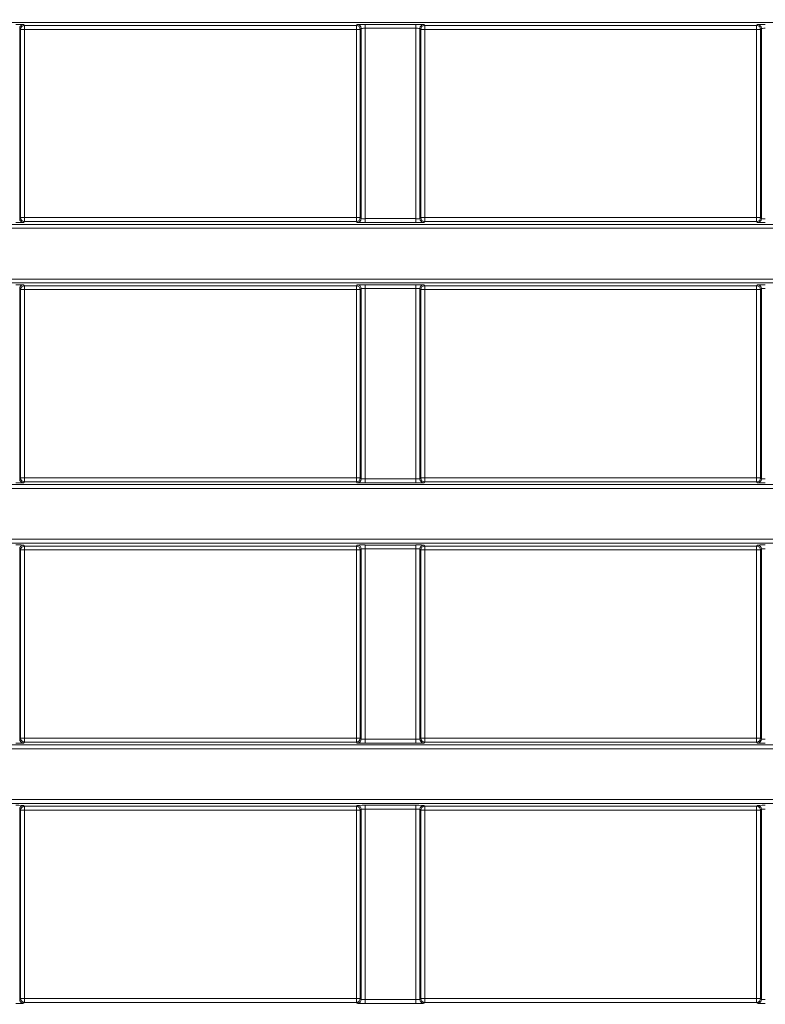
# Model space of a CAD drawing. Header units: millimetres. Extents: x 0 to 1118, y 0 to 864.
# Tile 121 of 248: x 351 to 360, y 446 to 458. Entities that reach past the tile are written whole.
import ezdxf

# ---------------------------------------------------------------- set-up
doc = ezdxf.new("R2010")
doc.units = ezdxf.units.MM
doc.styles.add('SLDTEXTSTYLE3', font='TXT', dxfattribs={"width": 0.605})
doc.dimstyles.new('SLDDIMSTYLE1', dxfattribs={"dimtxt": 3.175, "dimasz": 3.302, "dimexe": 0, "dimexo": 0.0625, "dimgap": 0.79375, "dimtad": 0, "dimtih": 1, "dimtoh": 1, "dimdec": 1, "dimlfac": 4, "dimrnd": 1e-09, "dimzin": 12, "dimdsep": 46, "dimtxsty": 'SLDTEXTSTYLE3', "dimsah": 1, "dimcen": 0.09, "dimadec": 0, "dimazin": 3, "dimtfac": 1, "dimtofl": 0, "dimtmove": 0, "dimatfit": 3, "dimfxl": 1, "dimfrac": 2, "dimtolj": 1, "dimtzin": 12, "dimarcsym": 0})

# ---------------------------------------------------------------- blocks, each defined once
blk = doc.blocks.new('_D')
at = {"color": 7, "linetype": 'Continuous', "lineweight": 0}
for p, q in [((289.561, 466.355), (439.976, 466.355)), ((438.376, 466.355), (438.376, 449.404)), ((438.376, 427.58), (438.376, 444.531)), ((376.919, 427.58), (439.976, 427.58))]:
    blk.add_line(p, q, dxfattribs=at)
for points in [[(438.376, 466.355), (437.868, 463.053), (438.884, 463.053)], [(438.376, 427.58), (438.884, 430.882), (437.868, 430.882)]]:
    blk.add_solid(points, dxfattribs=at)
at = {"color": 7, "linetype": 'Continuous', "lineweight": 0, "insert": (432.919, 448.624), "char_height": 3.175, "attachment_point": 1, "style": 'SLDTEXTSTYLE3'}
blk.add_mtext('155.1', dxfattribs=at)

msp = doc.modelspace()

# ---------------------------------------------------------------- linework, layer by layer
at = {"color": 7, "linetype": 'Continuous', "lineweight": 15}
for p, q in [((370.628, 458.282), (344.302, 458.282)), ((350.92, 458.258), (350.932, 458.246)), ((350.932, 458.246), (355.182, 458.246)), ((350.932, 458.246), (350.932, 458.196)), ((355.182, 458.246), (355.194, 458.258)), ((355.182, 458.196), (355.182, 458.246)), ((355.294, 458.26), (355.945, 458.26)), ((355.294, 458.26), (355.294, 458.21)), ((355.945, 458.26), (355.945, 458.21)), ((356.045, 458.258), (356.057, 458.246)), ((356.057, 458.246), (360.307, 458.246)), ((356.057, 458.246), (356.057, 458.196)), ((360.307, 458.246), (360.319, 458.258)), ((360.307, 458.196), (360.307, 458.246)), ((350.87, 458.208), (350.87, 455.771)), ((350.882, 458.196), (350.87, 458.208)), ((350.882, 455.783), (350.882, 458.196)), ((350.932, 458.196), (350.882, 458.196)), ((355.182, 458.196), (350.932, 458.196)), ((350.932, 458.196), (350.932, 455.783)), ((355.232, 458.196), (355.182, 458.196)), ((355.182, 455.783), (355.182, 458.196)), ((355.244, 458.208), (355.232, 458.196)), ((355.232, 458.196), (355.232, 455.783)), ((355.244, 455.771), (355.244, 458.208)), ((355.945, 458.21), (355.294, 458.21)), ((355.294, 458.21), (355.294, 455.77)), ((355.945, 455.77), (355.945, 458.21)), ((355.995, 458.208), (355.995, 455.771)), ((356.007, 458.196), (355.995, 458.208)), ((356.007, 455.783), (356.007, 458.196)), ((356.057, 458.196), (356.007, 458.196)), ((356.057, 458.196), (356.057, 455.783)), ((360.307, 458.196), (356.057, 458.196)), ((360.357, 458.196), (360.307, 458.196)), ((360.307, 455.783), (360.307, 458.196)), ((360.369, 458.208), (360.357, 458.196)), ((360.357, 458.196), (360.357, 455.783)), ((360.369, 455.771), (360.369, 458.208)), ((350.87, 455.771), (350.882, 455.783)), ((350.882, 455.783), (350.932, 455.783)), ((350.932, 455.733), (350.92, 455.721)), ((350.932, 455.783), (350.932, 455.733)), ((350.932, 455.783), (355.182, 455.783)), ((355.182, 455.733), (350.932, 455.733)), ((355.182, 455.733), (355.182, 455.783)), ((355.182, 455.783), (355.232, 455.783)), ((355.194, 455.721), (355.182, 455.733)), ((355.232, 455.783), (355.244, 455.771)), ((355.294, 455.77), (355.945, 455.77)), ((355.294, 455.77), (355.294, 455.72)), ((355.945, 455.72), (355.294, 455.72)), ((355.945, 455.77), (355.945, 455.72)), ((355.995, 455.771), (356.007, 455.783)), ((356.007, 455.783), (356.057, 455.783)), ((356.057, 455.733), (356.045, 455.721)), ((356.057, 455.783), (356.057, 455.733)), ((356.057, 455.783), (360.307, 455.783)), ((360.307, 455.733), (356.057, 455.733)), ((360.307, 455.733), (360.307, 455.783)), ((360.307, 455.783), (360.357, 455.783)), ((360.319, 455.721), (360.307, 455.733)), ((360.357, 455.783), (360.369, 455.771)), ((348.556, 455.697), (370.628, 455.697)), ((370.628, 455.647), (348.556, 455.647)), ((348.556, 454.996), (370.628, 454.996)), ((370.628, 454.946), (348.556, 454.946)), ((350.87, 454.872), (350.87, 452.435)), ((350.882, 454.86), (350.87, 454.872)), ((350.882, 452.447), (350.882, 454.86)), ((350.932, 454.86), (350.882, 454.86)), ((350.92, 454.922), (350.932, 454.91)), ((350.932, 454.91), (355.182, 454.91)), ((350.932, 454.91), (350.932, 454.86)), ((350.932, 454.86), (350.932, 452.447)), ((355.182, 454.86), (350.932, 454.86)), ((355.182, 454.91), (355.194, 454.922)), ((355.182, 454.86), (355.182, 454.91)), ((355.232, 454.86), (355.182, 454.86)), ((355.182, 452.447), (355.182, 454.86)), ((355.244, 454.872), (355.232, 454.86)), ((355.232, 454.86), (355.232, 452.447)), ((355.244, 452.435), (355.244, 454.872)), ((355.294, 454.923), (355.945, 454.923)), ((355.294, 454.923), (355.294, 454.873)), ((355.945, 454.873), (355.294, 454.873)), ((355.294, 454.873), (355.294, 452.434)), ((355.945, 454.923), (355.945, 454.873)), ((355.945, 452.434), (355.945, 454.873)), ((355.995, 454.872), (355.995, 452.435)), ((356.007, 454.86), (355.995, 454.872)), ((356.007, 452.447), (356.007, 454.86)), ((356.057, 454.86), (356.007, 454.86)), ((356.045, 454.922), (356.057, 454.91)), ((356.057, 454.91), (360.307, 454.91)), ((356.057, 454.91), (356.057, 454.86)), ((360.307, 454.86), (356.057, 454.86)), ((356.057, 454.86), (356.057, 452.447)), ((360.307, 454.91), (360.319, 454.922)), ((360.307, 454.86), (360.307, 454.91)), ((360.357, 454.86), (360.307, 454.86)), ((360.307, 452.447), (360.307, 454.86)), ((360.369, 454.872), (360.357, 454.86)), ((360.357, 454.86), (360.357, 452.447)), ((360.369, 452.435), (360.369, 454.872)), ((350.87, 452.435), (350.882, 452.447)), ((350.882, 452.447), (350.932, 452.447)), ((350.932, 452.447), (350.932, 452.397)), ((350.932, 452.447), (355.182, 452.447)), ((355.182, 452.397), (355.182, 452.447)), ((355.182, 452.447), (355.232, 452.447)), ((355.232, 452.447), (355.244, 452.435)), ((355.294, 452.434), (355.294, 452.384)), ((355.294, 452.434), (355.945, 452.434)), ((355.945, 452.434), (355.945, 452.384)), ((355.995, 452.435), (356.007, 452.447)), ((356.007, 452.447), (356.057, 452.447)), ((356.057, 452.447), (356.057, 452.397)), ((356.057, 452.447), (360.307, 452.447)), ((360.307, 452.397), (360.307, 452.447)), ((360.307, 452.447), (360.357, 452.447)), ((360.357, 452.447), (360.369, 452.435)), ((344.302, 452.361), (370.628, 452.361)), ((370.628, 452.311), (344.302, 452.311)), ((350.932, 452.397), (350.92, 452.385)), ((355.182, 452.397), (350.932, 452.397)), ((355.194, 452.385), (355.182, 452.397)), ((355.945, 452.384), (355.294, 452.384)), ((356.057, 452.397), (356.045, 452.385)), ((360.307, 452.397), (356.057, 452.397)), ((360.319, 452.385), (360.307, 452.397)), ((344.302, 451.66), (370.628, 451.66)), ((370.628, 451.61), (344.302, 451.61)), ((350.92, 451.586), (350.932, 451.574)), ((350.932, 451.574), (355.182, 451.574)), ((350.932, 451.574), (350.932, 451.524)), ((355.182, 451.574), (355.194, 451.586)), ((355.182, 451.524), (355.182, 451.574)), ((355.294, 451.587), (355.945, 451.587)), ((355.294, 451.587), (355.294, 451.537)), ((355.945, 451.537), (355.294, 451.537)), ((355.294, 451.537), (355.294, 449.098)), ((355.945, 451.587), (355.945, 451.537)), ((355.945, 449.098), (355.945, 451.537)), ((356.045, 451.586), (356.057, 451.574)), ((356.057, 451.574), (360.307, 451.574)), ((356.057, 451.574), (356.057, 451.524)), ((360.307, 451.574), (360.319, 451.586)), ((360.307, 451.524), (360.307, 451.574)), ((350.87, 451.536), (350.87, 449.099)), ((350.882, 451.524), (350.87, 451.536)), ((350.882, 449.111), (350.882, 451.524)), ((350.932, 451.524), (350.882, 451.524)), ((355.182, 451.524), (350.932, 451.524)), ((350.932, 451.524), (350.932, 449.111)), ((355.232, 451.524), (355.182, 451.524)), ((355.182, 449.111), (355.182, 451.524)), ((355.244, 451.536), (355.232, 451.524)), ((355.232, 451.524), (355.232, 449.111)), ((355.244, 449.099), (355.244, 451.536)), ((355.995, 451.536), (355.995, 449.099)), ((356.007, 451.524), (355.995, 451.536)), ((356.007, 449.111), (356.007, 451.524)), ((356.057, 451.524), (356.007, 451.524)), ((360.307, 451.524), (356.057, 451.524)), ((356.057, 451.524), (356.057, 449.111)), ((360.357, 451.524), (360.307, 451.524)), ((360.307, 449.111), (360.307, 451.524)), ((360.369, 451.536), (360.357, 451.524)), ((360.357, 451.524), (360.357, 449.111)), ((360.369, 449.099), (360.369, 451.536)), ((344.302, 449.025), (370.628, 449.025)), ((350.87, 449.099), (350.882, 449.111)), ((350.882, 449.111), (350.932, 449.111)), ((350.932, 449.061), (350.92, 449.049)), ((350.932, 449.111), (350.932, 449.061)), ((350.932, 449.111), (355.182, 449.111)), ((355.182, 449.061), (350.932, 449.061)), ((355.182, 449.061), (355.182, 449.111)), ((355.182, 449.111), (355.232, 449.111)), ((355.194, 449.049), (355.182, 449.061)), ((355.232, 449.111), (355.244, 449.099)), ((355.294, 449.098), (355.294, 449.048)), ((355.294, 449.098), (355.945, 449.098)), ((355.945, 449.048), (355.294, 449.048)), ((355.945, 449.098), (355.945, 449.048)), ((355.995, 449.099), (356.007, 449.111)), ((356.007, 449.111), (356.057, 449.111)), ((356.057, 449.061), (356.045, 449.049)), ((356.057, 449.111), (356.057, 449.061)), ((356.057, 449.111), (360.307, 449.111)), ((360.307, 449.061), (356.057, 449.061)), ((360.307, 449.061), (360.307, 449.111)), ((360.307, 449.111), (360.357, 449.111)), ((360.319, 449.049), (360.307, 449.061)), ((360.357, 449.111), (360.369, 449.099)), ((370.628, 448.975), (344.302, 448.975)), ((344.302, 448.324), (370.628, 448.324)), ((370.628, 448.274), (344.302, 448.274)), ((350.87, 448.2), (350.87, 445.763)), ((350.882, 448.188), (350.87, 448.2)), ((350.882, 445.774), (350.882, 448.188)), ((350.932, 448.188), (350.882, 448.188)), ((350.92, 448.25), (350.932, 448.238)), ((350.932, 448.238), (355.182, 448.238)), ((350.932, 448.238), (350.932, 448.188)), ((350.932, 448.188), (350.932, 445.774)), ((355.182, 448.188), (350.932, 448.188)), ((355.182, 448.238), (355.194, 448.25)), ((355.182, 448.188), (355.182, 448.238)), ((355.232, 448.188), (355.182, 448.188)), ((355.182, 445.774), (355.182, 448.188)), ((355.244, 448.2), (355.232, 448.188)), ((355.232, 448.188), (355.232, 445.774)), ((355.244, 445.763), (355.244, 448.2)), ((355.294, 448.251), (355.945, 448.251)), ((355.294, 448.251), (355.294, 448.201)), ((355.945, 448.201), (355.294, 448.201)), ((355.294, 448.201), (355.294, 445.761)), ((355.945, 448.251), (355.945, 448.201)), ((355.945, 445.761), (355.945, 448.201)), ((355.995, 448.2), (355.995, 445.763)), ((356.007, 448.188), (355.995, 448.2)), ((356.007, 445.774), (356.007, 448.188)), ((356.057, 448.188), (356.007, 448.188)), ((356.045, 448.25), (356.057, 448.238)), ((356.057, 448.238), (360.307, 448.238)), ((356.057, 448.238), (356.057, 448.188)), ((360.307, 448.188), (356.057, 448.188)), ((356.057, 448.188), (356.057, 445.774)), ((360.307, 448.238), (360.319, 448.25)), ((360.307, 448.188), (360.307, 448.238)), ((360.357, 448.188), (360.307, 448.188)), ((360.307, 445.774), (360.307, 448.188)), ((360.369, 448.2), (360.357, 448.188)), ((360.357, 448.188), (360.357, 445.774)), ((360.369, 445.763), (360.369, 448.2)), ((350.87, 445.763), (350.882, 445.774)), ((350.882, 445.774), (350.932, 445.774)), ((350.932, 445.774), (350.932, 445.724)), ((350.932, 445.774), (355.182, 445.774)), ((355.182, 445.724), (355.182, 445.774)), ((355.182, 445.774), (355.232, 445.774)), ((355.232, 445.774), (355.244, 445.763)), ((355.294, 445.761), (355.294, 445.711)), ((355.294, 445.761), (355.945, 445.761)), ((355.945, 445.761), (355.945, 445.711)), ((355.995, 445.763), (356.007, 445.774)), ((356.007, 445.774), (356.057, 445.774)), ((356.057, 445.774), (356.057, 445.724)), ((356.057, 445.774), (360.307, 445.774)), ((360.307, 445.724), (360.307, 445.774)), ((360.307, 445.774), (360.357, 445.774)), ((360.357, 445.774), (360.369, 445.763)), ((350.932, 445.724), (350.92, 445.713)), ((355.182, 445.724), (350.932, 445.724)), ((355.194, 445.713), (355.182, 445.724)), ((355.945, 445.711), (355.294, 445.711)), ((356.057, 445.724), (356.045, 445.713)), ((360.307, 445.724), (356.057, 445.724)), ((360.319, 445.713), (360.307, 445.724))]:
    msp.add_line(p, q, dxfattribs=at)
for centre, start, end in [((350.92, 458.208), 90.0205, 179.9827), ((350.932, 458.196), 90.0208, 179.9782), ((355.182, 458.196), 0.0176, 89.9792), ((355.194, 458.208), 0.0173, 89.9795), ((356.045, 458.208), 90.0205, 179.9784), ((356.057, 458.196), 90.0208, 179.9782), ((360.307, 458.196), 0.0175, 89.9835), ((360.319, 458.208), 0.0216, 89.9795), ((350.92, 455.771), 180.0176, 269.9792), ((350.932, 455.783), 180.0214, 269.9807), ((355.182, 455.783), 270.0192, 359.9829), ((355.194, 455.771), 270.0208, 359.9824), ((356.045, 455.771), 180.0218, 269.9792), ((356.057, 455.783), 180.0214, 269.9807), ((360.307, 455.783), 270.015, 359.9829), ((360.319, 455.771), 270.0208, 359.9782), ((350.92, 454.872), 90.0192, 179.984), ((350.932, 454.86), 90.0203, 179.9786), ((355.182, 454.86), 0.0171, 89.9797), ((355.194, 454.872), 0.016, 89.9808), ((356.045, 454.872), 90.0193, 179.9797), ((356.057, 454.86), 90.0203, 179.9786), ((360.307, 454.86), 0.0171, 89.984), ((360.319, 454.872), 0.0203, 89.9807), ((350.92, 452.435), 180.0176, 269.9792), ((350.932, 452.447), 180.0214, 269.9807), ((355.182, 452.447), 270.0192, 359.9829), ((355.194, 452.435), 270.0208, 359.9824), ((356.045, 452.435), 180.0218, 269.9792), ((356.057, 452.447), 180.0214, 269.9807), ((360.307, 452.447), 270.015, 359.9829), ((360.319, 452.435), 270.0208, 359.9782), ((350.92, 451.536), 90.0192, 179.984), ((350.932, 451.524), 90.0203, 179.9786), ((355.182, 451.524), 0.0171, 89.9797), ((355.194, 451.536), 0.016, 89.9808), ((356.045, 451.536), 90.0193, 179.9797), ((356.057, 451.524), 90.0203, 179.9786), ((360.307, 451.524), 0.0171, 89.984), ((360.319, 451.536), 0.0203, 89.9807), ((350.92, 449.099), 180.018, 269.9777), ((350.932, 449.111), 180.0214, 269.9807), ((355.182, 449.111), 270.0192, 359.9829), ((355.194, 449.099), 270.0223, 359.982), ((356.045, 449.099), 180.0223, 269.9777), ((356.057, 449.111), 180.0214, 269.9807), ((360.307, 449.111), 270.015, 359.9829), ((360.319, 449.099), 270.0223, 359.9777), ((350.92, 448.2), 90.0223, 179.982), ((350.932, 448.188), 90.0193, 179.9786), ((355.182, 448.188), 0.0171, 89.9808), ((355.194, 448.2), 0.018, 89.9777), ((356.045, 448.2), 90.0223, 179.9777), ((356.057, 448.188), 90.0193, 179.9786), ((360.307, 448.188), 0.0171, 89.985), ((360.319, 448.2), 0.0223, 89.9777), ((350.92, 445.763), 180.0171, 269.9786), ((350.932, 445.775), 180.0214, 269.9807), ((355.182, 445.775), 270.0192, 359.9829), ((355.194, 445.763), 270.0214, 359.9829), ((356.045, 445.763), 180.0214, 269.9786), ((356.057, 445.775), 180.0214, 269.9807), ((360.307, 445.775), 270.015, 359.9829), ((360.319, 445.763), 270.0214, 359.9786)]:
    msp.add_arc(centre, 0.05, start, end, dxfattribs=at)
for centre, major_axis, ratio, start_param, end_param in [((350.82, 458.258), (0.1, 0), 0.017455, 0.017453, 1.570796), ((355.294, 458.258), (0.1, 0), 0.017455, 1.570796, 3.124139), ((355.945, 458.258), (0.1, 0), 0.017455, 0.017453, 1.570796), ((360.419, 458.258), (0.1, 0), 0.017455, 1.570796, 3.124139), ((355.294, 458.208), (0.05, 0), 0.03491, 1.570796, 3.124139), ((355.945, 458.208), (0.05, 0), 0.03491, 0.017453, 1.570796), ((360.419, 458.208), (0.05, 0), 0.03491, 1.570796, 3.124139), ((350.82, 455.721), (0.1, 0), 0.017455, 4.712389, 6.265732), ((355.294, 455.721), (0.1, 0), 0.017455, 3.159046, 4.712389), ((355.294, 455.771), (0.05, 0), 0.03491, 3.159046, 4.712389), ((355.945, 455.771), (0.05, 0), 0.03491, 4.712389, 6.265732), ((355.945, 455.721), (0.1, 0), 0.017455, 4.712389, 6.265732), ((360.419, 455.721), (0.1, 0), 0.017455, 3.159046, 4.712389), ((360.419, 455.771), (0.05, 0), 0.03491, 3.159046, 4.712389), ((350.82, 454.922), (0.1, 0), 0.017455, 0.017453, 1.570796), ((355.294, 454.922), (0.1, 0), 0.017455, 1.570796, 3.124139), ((355.294, 454.872), (0.05, 0), 0.03491, 1.570796, 3.124139), ((355.945, 454.922), (0.1, 0), 0.017455, 0.017453, 1.570796), ((355.945, 454.872), (0.05, 0), 0.03491, 0.017453, 1.570796), ((360.419, 454.922), (0.1, 0), 0.017455, 1.570796, 3.124139), ((360.419, 454.872), (0.05, 0), 0.03491, 1.570796, 3.124139), ((355.294, 452.435), (0.05, 0), 0.03491, 3.159046, 4.712389), ((355.945, 452.435), (0.05, 0), 0.03491, 4.712389, 6.265732), ((360.419, 452.435), (0.05, 0), 0.03491, 3.159046, 4.712389), ((350.82, 452.385), (0.1, 0), 0.017455, 4.712389, 6.265732), ((355.294, 452.385), (0.1, 0), 0.017455, 3.159046, 4.712389), ((355.945, 452.385), (0.1, 0), 0.017455, 4.712389, 6.265732), ((360.419, 452.385), (0.1, 0), 0.017455, 3.159046, 4.712389), ((350.82, 451.586), (0.1, 0), 0.017455, 0.017453, 1.570796), ((355.294, 451.586), (0.1, 0), 0.017455, 1.570796, 3.124139), ((355.294, 451.536), (0.05, 0), 0.03491, 1.570796, 3.124139), ((355.945, 451.586), (0.1, 0), 0.017455, 0.017453, 1.570796), ((355.945, 451.536), (0.05, 0), 0.03491, 0.017453, 1.570796), ((360.419, 451.586), (0.1, 0), 0.017455, 1.570796, 3.124139), ((360.419, 451.536), (0.05, 0), 0.03491, 1.570796, 3.124139), ((350.82, 449.049), (0.1, 0), 0.017455, 4.712389, 6.265732), ((355.294, 449.049), (0.1, 0), 0.017455, 3.159046, 4.712389), ((355.294, 449.099), (0.05, 0), 0.03491, 3.159046, 4.712389), ((355.945, 449.099), (0.05, 0), 0.03491, 4.712389, 6.265732), ((355.945, 449.049), (0.1, 0), 0.017455, 4.712389, 6.265732), ((360.419, 449.049), (0.1, 0), 0.017455, 3.159046, 4.712389), ((360.419, 449.099), (0.05, 0), 0.03491, 3.159046, 4.712389), ((350.82, 448.249), (0.1, 0), 0.017455, 0.017453, 1.570796), ((355.294, 448.249), (0.1, 0), 0.017455, 1.570796, 3.124139), ((355.294, 448.199), (0.05, 0), 0.03491, 1.570796, 3.124139), ((355.945, 448.249), (0.1, 0), 0.017455, 0.017453, 1.570796), ((355.945, 448.199), (0.05, 0), 0.03491, 0.017453, 1.570796), ((360.419, 448.249), (0.1, 0), 0.017455, 1.570796, 3.124139), ((360.419, 448.199), (0.05, 0), 0.03491, 1.570796, 3.124139), ((355.294, 445.763), (0.05, 0), 0.03491, 3.159046, 4.712389), ((355.945, 445.763), (0.05, 0), 0.03491, 4.712389, 6.265732), ((360.419, 445.763), (0.05, 0), 0.03491, 3.159046, 4.712389), ((350.82, 445.713), (0.1, 0), 0.017455, 4.712389, 6.265732), ((355.294, 445.713), (0.1, 0), 0.017455, 3.159046, 4.712389), ((355.945, 445.713), (0.1, 0), 0.017455, 4.712389, 6.265732), ((360.419, 445.713), (0.1, 0), 0.017455, 3.159046, 4.712389)]:
    msp.add_ellipse(centre, major_axis=major_axis, ratio=ratio, start_param=start_param, end_param=end_param, dxfattribs=at)

# ---------------------------------------------------------------- dimensions: what is measured, and where the dimension line sits
at = {"color": 7, "linetype": 'Continuous', "lineweight": 0}
dim = msp.add_linear_dim(base=(438.376, 427.58), p1=(287.961, 466.355), p2=(375.319, 427.58), angle=90, dimstyle='SLDDIMSTYLE1', dxfattribs=at)
dim.commit()
dim.dimension.update_dxf_attribs({"geometry": '_D', "text_midpoint": (438.376, 446.967), "dimtype": 160})

doc.saveas('drawing.dxf')
